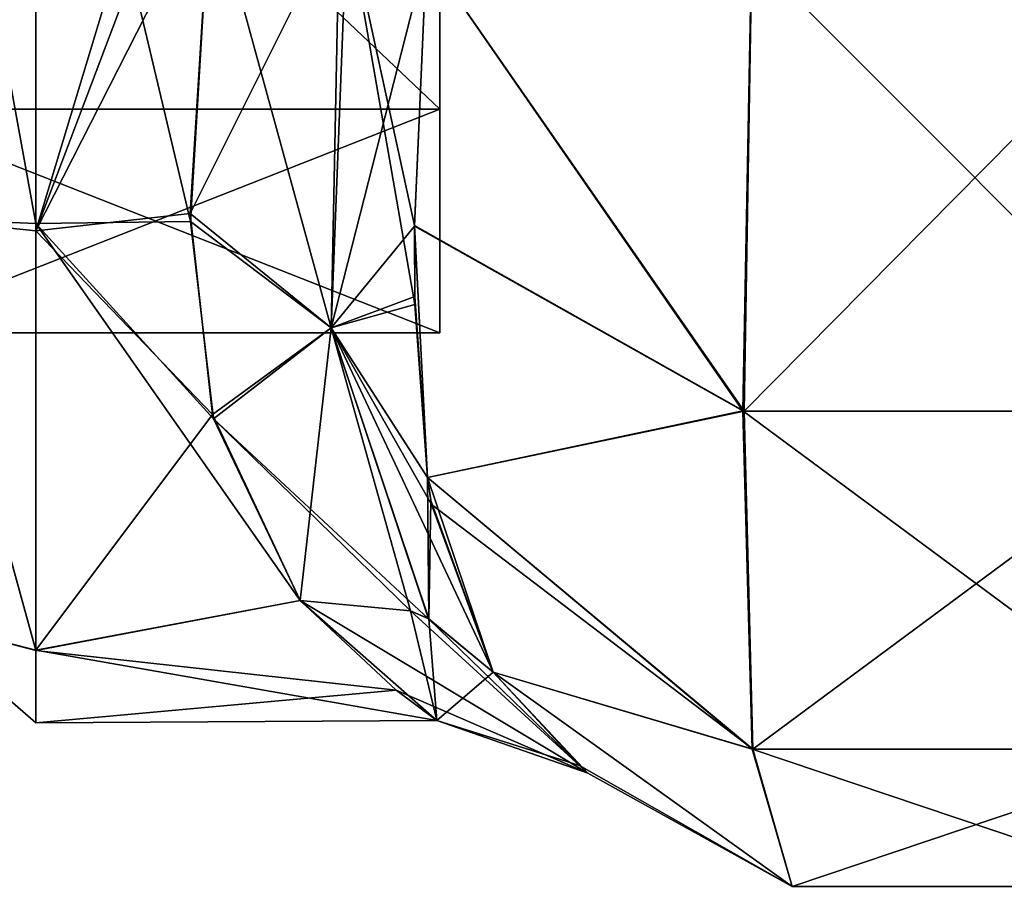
# Model space of a CAD drawing. Extents: x -23 to 1160, y -1999 to -1.
# Tile 9 of 254: x 3 to 24, y -1999 to -1981. Entities that reach past the tile are written whole.
import ezdxf

# ---------------------------------------------------------------- set-up
doc = ezdxf.new("R2010")
doc.units = 0
doc.header["$LTSCALE"] = 90.350045
for name, color, linetype in [('1853', 7, 'CONTINUOUS'), ('1856', 7, 'CONTINUOUS'), ('1857', 7, 'CONTINUOUS'), ('1858', 7, 'CONTINUOUS'), ('1862', 7, 'CONTINUOUS'), ('1891', 7, 'CONTINUOUS'), ('1892', 7, 'CONTINUOUS'), ('1893', 7, 'CONTINUOUS'), ('2402', 7, 'CONTINUOUS'), ('2403', 7, 'CONTINUOUS'), ('2404', 7, 'CONTINUOUS')]:
    doc.layers.add(name, color=color, linetype=linetype)

msp = doc.modelspace()

# ---------------------------------------------------------------- linework, layer by layer
at = {"layer": '1853', "linetype": 'CONTINUOUS'}
for points in [[(7.13, -1978.62, 9.931), (6.713, -1985.565, 13.201), (3.5, -1972, 9), (7.13, -1978.62, 9.931)], [(3.5, -1972, 9), (6.713, -1985.565, 13.201), (3.5, -1985.607, 13.23), (3.5, -1972, 9)], [(3.5, -1972, 57), (3.5, -1985.759, 52.665), (7.653, -1972, 57), (3.5, -1972, 57)], [(7.653, -1972, 57), (3.5, -1985.759, 52.665), (7.512, -1975.153, 56.792), (7.653, -1972, 57)], [(3.5, -1985.759, 52.665), (7.13, -1978.62, 56.069), (7.512, -1975.153, 56.792), (3.5, -1985.759, 52.665)], [(6.709, -1985.399, 52.911), (7.13, -1978.62, 56.069), (3.5, -1985.759, 52.665), (6.709, -1985.399, 52.911)], [(7.172, -1989.581, 49.337), (6.709, -1985.399, 52.911), (3.5, -1985.759, 52.665), (7.172, -1989.581, 49.337)], [(6.713, -1985.565, 13.201), (7.193, -1989.671, 16.76), (3.5, -1985.607, 13.23), (6.713, -1985.565, 13.201)], [(7.193, -1989.671, 16.76), (8.993, -1993.453, 22.241), (3.5, -1985.607, 13.23), (7.193, -1989.671, 16.76)], [(3.5, -1985.607, 13.23), (8.993, -1993.453, 22.241), (3.5, -1994.497, 24.639), (3.5, -1985.607, 13.23)], [(3.5, -1994.49, 41.379), (7.172, -1989.581, 49.337), (3.5, -1985.759, 52.665), (3.5, -1994.49, 41.379)], [(8.993, -1993.453, 43.759), (7.172, -1989.581, 49.337), (3.5, -1994.49, 41.379), (8.993, -1993.453, 43.759)], [(11.834, -1995.948, 34.572), (8.993, -1993.453, 43.759), (3.5, -1994.49, 41.379), (11.834, -1995.948, 34.572)], [(8.993, -1993.453, 22.241), (10.992, -1995.321, 27.332), (3.5, -1994.497, 24.639), (8.993, -1993.453, 22.241)], [(3.5, -1996, 33.051), (11.834, -1995.948, 34.572), (3.5, -1994.49, 41.379), (3.5, -1996, 33.051)], [(3.5, -1994.497, 24.639), (10.992, -1995.321, 27.332), (3.5, -1996, 33.051), (3.5, -1994.497, 24.639)], [(10.992, -1995.321, 27.332), (11.834, -1995.948, 34.572), (3.5, -1996, 33.051), (10.992, -1995.321, 27.332)]]:
    msp.add_3dface(points, dxfattribs=at)
at = {"layer": '1856', "linetype": 'CONTINUOUS'}
for points in [[(11.622, -1980, 7.216), (18.224, -1989.516, 3.519), (11.374, -1985.648, 9.454), (11.622, -1980, 7.216)], [(11.622, -1980, 7.216), (18.387, -1980, 0.862), (18.224, -1989.516, 3.519), (11.622, -1980, 7.216)], [(18.387, -1980, 0.862), (27.621, -1980, 0.905), (18.224, -1989.516, 3.519), (18.387, -1980, 0.862)], [(27.621, -1980, 0.905), (27.894, -1989.512, 3.526), (18.224, -1989.516, 3.519), (27.621, -1980, 0.905)], [(18.224, -1989.516, 3.519), (11.638, -1990.895, 13.671), (11.374, -1985.648, 9.454), (18.224, -1989.516, 3.519)], [(11.374, -1985.648, 9.454), (11.638, -1990.895, 13.671), (11.381, -1987.298, 10.497), (11.374, -1985.648, 9.454)], [(18.403, -1996.55, 10.457), (11.638, -1990.895, 13.671), (18.224, -1989.516, 3.519), (18.403, -1996.55, 10.457)], [(27.894, -1989.512, 3.526), (18.403, -1996.55, 10.457), (18.224, -1989.516, 3.519), (27.894, -1989.512, 3.526)], [(27.707, -1996.546, 10.459), (18.403, -1996.55, 10.457), (27.894, -1989.512, 3.526), (27.707, -1996.546, 10.459)], [(11.638, -1990.895, 13.671), (18.403, -1996.55, 10.457), (11.724, -1991.458, 14.318), (11.638, -1990.895, 13.671)], [(11.724, -1991.458, 14.318), (18.403, -1996.55, 10.457), (13.009, -1994.945, 20), (11.724, -1991.458, 14.318)], [(13.009, -1994.945, 20), (18.403, -1996.55, 10.457), (19.226, -1999.401, 20), (13.009, -1994.945, 20)], [(18.403, -1996.55, 10.457), (27.707, -1996.546, 10.459), (19.226, -1999.401, 20), (18.403, -1996.55, 10.457)], [(19.226, -1999.401, 20), (27.707, -1996.546, 10.459), (26.874, -1999.401, 20), (19.226, -1999.401, 20)]]:
    msp.add_3dface(points, dxfattribs=at)
at = {"layer": '1857', "linetype": 'CONTINUOUS'}
for points in [[(13.009, -1994.945, 20), (19.226, -1999.401, 20), (14.977, -1997.043, 30.159), (13.009, -1994.945, 20)], [(13.009, -1994.945, 46), (14.799, -1996.89, 37.52), (19.226, -1999.401, 46), (13.009, -1994.945, 46)], [(14.977, -1997.043, 30.159), (19.226, -1999.401, 20), (14.799, -1996.89, 37.52), (14.977, -1997.043, 30.159)], [(14.799, -1996.89, 37.52), (19.226, -1999.401, 20), (19.226, -1999.401, 46), (14.799, -1996.89, 37.52)], [(19.226, -1999.401, 20), (26.874, -1999.401, 20), (19.226, -1999.401, 46), (19.226, -1999.401, 20)], [(19.226, -1999.401, 46), (26.874, -1999.401, 20), (26.874, -1999.401, 46), (19.226, -1999.401, 46)]]:
    msp.add_3dface(points, dxfattribs=at)
at = {"layer": '1858', "linetype": 'CONTINUOUS'}
for points in [[(18.2, -1989.51, 62.473), (11.622, -1980, 58.785), (11.374, -1985.662, 56.539), (18.2, -1989.51, 62.473)], [(18.377, -1980, 65.133), (11.622, -1980, 58.785), (18.2, -1989.51, 62.473), (18.377, -1980, 65.133)], [(27.87, -1989.516, 62.483), (18.377, -1980, 65.133), (18.2, -1989.51, 62.473), (27.87, -1989.516, 62.483)], [(27.62, -1980, 65.095), (18.377, -1980, 65.133), (27.87, -1989.516, 62.483), (27.62, -1980, 65.095)], [(18.2, -1989.51, 62.473), (11.374, -1985.662, 56.539), (11.638, -1990.894, 52.331), (18.2, -1989.51, 62.473)], [(11.638, -1990.894, 52.331), (11.374, -1985.662, 56.539), (11.378, -1987.125, 55.622), (11.638, -1990.894, 52.331)], [(18.393, -1996.546, 55.542), (18.2, -1989.51, 62.473), (11.638, -1990.894, 52.331), (18.393, -1996.546, 55.542)], [(27.87, -1989.516, 62.483), (18.2, -1989.51, 62.473), (27.697, -1996.55, 55.543), (27.87, -1989.516, 62.483)], [(27.697, -1996.55, 55.543), (18.2, -1989.51, 62.473), (18.393, -1996.546, 55.542), (27.697, -1996.55, 55.543)], [(13.009, -1994.945, 46), (18.393, -1996.546, 55.542), (11.638, -1990.894, 52.331), (13.009, -1994.945, 46)], [(13.009, -1994.945, 46), (11.638, -1990.894, 52.331), (11.71, -1991.37, 51.787), (13.009, -1994.945, 46)], [(13.009, -1994.945, 46), (19.226, -1999.401, 46), (18.393, -1996.546, 55.542), (13.009, -1994.945, 46)], [(19.226, -1999.401, 46), (26.874, -1999.401, 46), (18.393, -1996.546, 55.542), (19.226, -1999.401, 46)], [(26.874, -1999.401, 46), (27.697, -1996.55, 55.543), (18.393, -1996.546, 55.542), (26.874, -1999.401, 46)]]:
    msp.add_3dface(points, dxfattribs=at)
at = {"layer": '1862', "linetype": 'CONTINUOUS'}
for points in [[(3.5, -1972, 9), (3.5, -1985.607, 13.23), (1.025, -1972, 10.025), (3.5, -1972, 9)], [(3.5, -1985.607, 13.23), (1.025, -1985.504, 14.413), (1.025, -1972, 10.025), (3.5, -1985.607, 13.23)], [(3.5, -1985.759, 52.665), (3.5, -1972, 57), (1.025, -1985.504, 51.587), (3.5, -1985.759, 52.665)], [(3.5, -1972, 57), (1.025, -1972, 55.975), (1.025, -1985.504, 51.587), (3.5, -1972, 57)], [(3.5, -1985.607, 13.23), (3.5, -1994.497, 24.639), (1.025, -1985.504, 14.413), (3.5, -1985.607, 13.23)], [(3.5, -1994.497, 24.639), (1.025, -1993.85, 25.9), (1.025, -1985.504, 14.413), (3.5, -1994.497, 24.639)], [(3.5, -1994.49, 41.379), (3.5, -1985.759, 52.665), (1.025, -1985.504, 51.587), (3.5, -1994.49, 41.379)], [(3.5, -1994.49, 41.379), (1.025, -1985.504, 51.587), (1.025, -1993.85, 40.1), (3.5, -1994.49, 41.379)], [(3.5, -1994.497, 24.639), (3.5, -1996, 33.051), (1.025, -1993.85, 25.9), (3.5, -1994.497, 24.639)], [(3.5, -1996, 33.051), (3.5, -1994.49, 41.379), (1.025, -1993.85, 40.1), (3.5, -1996, 33.051)], [(3.5, -1996, 33.051), (1.025, -1993.85, 40.1), (1.025, -1993.85, 25.9), (3.5, -1996, 33.051)]]:
    msp.add_3dface(points, dxfattribs=at)
at = {"layer": '1891', "linetype": 'CONTINUOUS'}
for points in [[(7.13, -1978.62, 56.069), (6.709, -1985.399, 52.911), (9.813, -1979.18, 56.769), (7.13, -1978.62, 56.069)], [(9.813, -1979.18, 56.769), (6.709, -1985.399, 52.911), (9.638, -1987.782, 52.22), (9.813, -1979.18, 56.769)], [(11.622, -1980, 58.785), (9.813, -1979.18, 56.769), (9.638, -1987.782, 52.22), (11.622, -1980, 58.785)], [(11.374, -1985.662, 56.539), (11.622, -1980, 58.785), (9.638, -1987.782, 52.22), (11.374, -1985.662, 56.539)], [(6.709, -1985.399, 52.911), (7.172, -1989.581, 49.337), (9.638, -1987.782, 52.22), (6.709, -1985.399, 52.911)], [(11.378, -1987.125, 55.622), (11.374, -1985.662, 56.539), (9.638, -1987.782, 52.22), (11.378, -1987.125, 55.622)], [(11.638, -1990.894, 52.331), (11.378, -1987.125, 55.622), (9.638, -1987.782, 52.22), (11.638, -1990.894, 52.331)], [(7.172, -1989.581, 49.337), (8.993, -1993.453, 43.759), (9.638, -1987.782, 52.22), (7.172, -1989.581, 49.337)], [(8.993, -1993.453, 43.759), (11.287, -1993.669, 44.72), (9.638, -1987.782, 52.22), (8.993, -1993.453, 43.759)], [(11.287, -1993.669, 44.72), (11.666, -1993.832, 44.942), (9.638, -1987.782, 52.22), (11.287, -1993.669, 44.72)], [(11.666, -1993.832, 44.942), (11.638, -1990.894, 52.331), (9.638, -1987.782, 52.22), (11.666, -1993.832, 44.942)], [(11.71, -1991.37, 51.787), (11.638, -1990.894, 52.331), (11.666, -1993.832, 44.942), (11.71, -1991.37, 51.787)], [(13.009, -1994.945, 46), (11.71, -1991.37, 51.787), (11.666, -1993.832, 44.942), (13.009, -1994.945, 46)]]:
    msp.add_3dface(points, dxfattribs=at)
at = {"layer": '1892', "linetype": 'CONTINUOUS'}
for points in [[(8.993, -1993.453, 43.759), (11.834, -1995.948, 34.572), (11.287, -1993.669, 44.72), (8.993, -1993.453, 43.759)], [(10.992, -1995.321, 27.332), (8.993, -1993.453, 22.241), (14.977, -1997.043, 30.159), (10.992, -1995.321, 27.332)], [(14.977, -1997.043, 30.159), (8.993, -1993.453, 22.241), (11.287, -1993.669, 21.28), (14.977, -1997.043, 30.159)], [(11.287, -1993.669, 44.72), (11.834, -1995.948, 34.572), (11.666, -1993.832, 44.942), (11.287, -1993.669, 44.72)], [(11.665, -1993.832, 21.058), (14.977, -1997.043, 30.159), (11.287, -1993.669, 21.28), (11.665, -1993.832, 21.058)], [(13.009, -1994.945, 20), (14.977, -1997.043, 30.159), (11.665, -1993.832, 21.058), (13.009, -1994.945, 20)], [(11.834, -1995.948, 34.572), (13.009, -1994.945, 46), (11.666, -1993.832, 44.942), (11.834, -1995.948, 34.572)], [(11.834, -1995.948, 34.572), (14.799, -1996.89, 37.52), (13.009, -1994.945, 46), (11.834, -1995.948, 34.572)], [(11.834, -1995.948, 34.572), (10.992, -1995.321, 27.332), (14.977, -1997.043, 30.159), (11.834, -1995.948, 34.572)], [(11.834, -1995.948, 34.572), (14.977, -1997.043, 30.159), (14.799, -1996.89, 37.52), (11.834, -1995.948, 34.572)]]:
    msp.add_3dface(points, dxfattribs=at)
at = {"layer": '1893', "linetype": 'CONTINUOUS'}
for points in [[(6.713, -1985.565, 13.201), (7.13, -1978.62, 9.931), (9.637, -1987.782, 13.78), (6.713, -1985.565, 13.201)], [(7.13, -1978.62, 9.931), (9.973, -1979.21, 9.197), (9.637, -1987.782, 13.78), (7.13, -1978.62, 9.931)], [(9.973, -1979.21, 9.197), (11.381, -1987.298, 10.497), (9.637, -1987.782, 13.78), (9.973, -1979.21, 9.197)], [(11.622, -1980, 7.216), (11.374, -1985.648, 9.454), (9.973, -1979.21, 9.197), (11.622, -1980, 7.216)], [(11.374, -1985.648, 9.454), (11.381, -1987.298, 10.497), (9.973, -1979.21, 9.197), (11.374, -1985.648, 9.454)], [(7.193, -1989.671, 16.76), (6.713, -1985.565, 13.201), (9.637, -1987.782, 13.78), (7.193, -1989.671, 16.76)], [(11.381, -1987.298, 10.497), (11.638, -1990.895, 13.671), (9.637, -1987.782, 13.78), (11.381, -1987.298, 10.497)], [(7.193, -1989.671, 16.76), (9.637, -1987.782, 13.78), (11.665, -1993.832, 21.058), (7.193, -1989.671, 16.76)], [(11.638, -1990.895, 13.671), (11.724, -1991.458, 14.318), (9.637, -1987.782, 13.78), (11.638, -1990.895, 13.671)], [(11.724, -1991.458, 14.318), (13.009, -1994.945, 20), (9.637, -1987.782, 13.78), (11.724, -1991.458, 14.318)], [(9.637, -1987.782, 13.78), (13.009, -1994.945, 20), (11.665, -1993.832, 21.058), (9.637, -1987.782, 13.78)], [(8.993, -1993.453, 22.241), (7.193, -1989.671, 16.76), (11.287, -1993.669, 21.28), (8.993, -1993.453, 22.241)], [(7.193, -1989.671, 16.76), (11.665, -1993.832, 21.058), (11.287, -1993.669, 21.28), (7.193, -1989.671, 16.76)]]:
    msp.add_3dface(points, dxfattribs=at)
at = {"layer": '2402', "linetype": 'CONTINUOUS'}
for points in [[(11.9, -1956.115, 33), (11.9, -1960.768, 44.232), (11.9, -1987.885, 33), (11.9, -1956.115, 33)], [(11.9, -1956.115, 33), (11.9, -1987.885, 33), (11.9, -1983.232, 21.768), (11.9, -1956.115, 33)], [(11.9, -1956.115, 33), (11.9, -1983.232, 21.768), (11.9, -1960.768, 21.768), (11.9, -1956.115, 33)], [(11.9, -1960.768, 44.232), (11.9, -1972, 48.885), (11.9, -1983.232, 44.232), (11.9, -1960.768, 44.232)], [(11.9, -1960.768, 44.232), (11.9, -1983.232, 44.232), (11.9, -1987.885, 33), (11.9, -1960.768, 44.232)], [(11.9, -1983.232, 21.768), (11.9, -1972, 17.115), (11.9, -1960.768, 21.768), (11.9, -1983.232, 21.768)]]:
    msp.add_3dface(points, dxfattribs=at)
at = {"layer": '2403', "linetype": 'CONTINUOUS'}
for points in [[(11.9, -1983.232, 44.232), (11.9, -1972, 48.885), (0.066, -1983.232, 44.232), (11.9, -1983.232, 44.232)], [(0.066, -1983.232, 44.232), (11.9, -1972, 48.885), (0.066, -1972, 48.885), (0.066, -1983.232, 44.232)], [(11.9, -1987.885, 33), (11.9, -1983.232, 44.232), (0.066, -1987.885, 33), (11.9, -1987.885, 33)], [(0.066, -1987.885, 33), (11.9, -1983.232, 44.232), (0.066, -1983.232, 44.232), (0.066, -1987.885, 33)]]:
    msp.add_3dface(points, dxfattribs=at)
at = {"layer": '2404', "linetype": 'CONTINUOUS'}
for points in [[(11.9, -1972, 17.115), (11.9, -1983.232, 21.768), (0.066, -1972, 17.115), (11.9, -1972, 17.115)], [(0.066, -1972, 17.115), (11.9, -1983.232, 21.768), (0.066, -1983.232, 21.768), (0.066, -1972, 17.115)], [(11.9, -1987.885, 33), (0.066, -1987.885, 33), (0.066, -1983.232, 21.768), (11.9, -1987.885, 33)], [(11.9, -1983.232, 21.768), (11.9, -1987.885, 33), (0.066, -1983.232, 21.768), (11.9, -1983.232, 21.768)]]:
    msp.add_3dface(points, dxfattribs=at)

doc.saveas('drawing.dxf')
